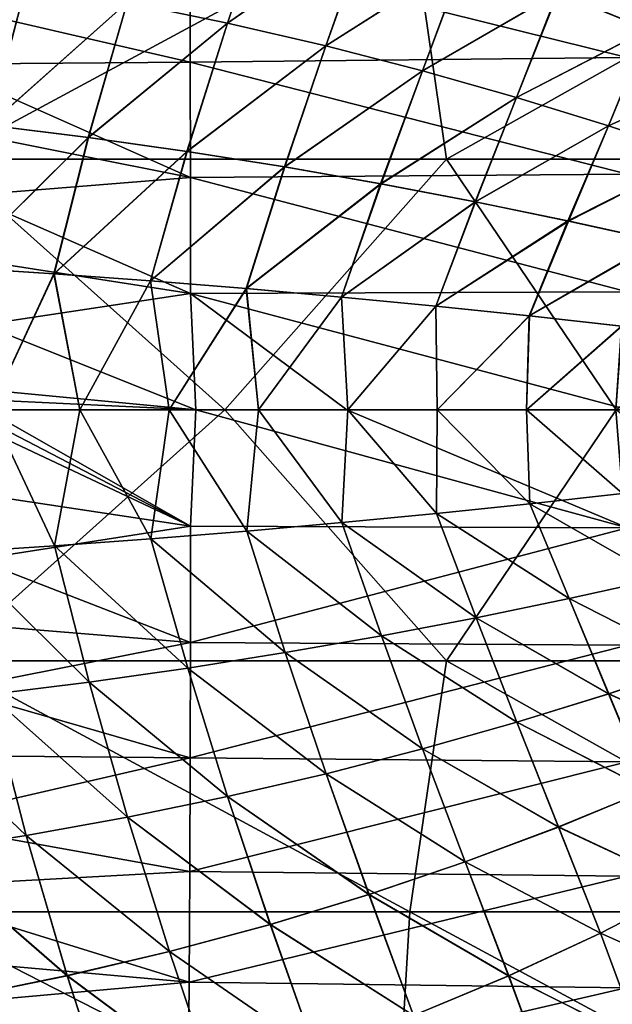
# Model space of a CAD drawing. Header units: metres. Extents: x -59 to 113, y -107 to 107.
# Tile 168 of 192: x 63.96 to 71.42, y -7.49 to 4.91. Entities that reach past the tile are written whole.
import ezdxf

# ---------------------------------------------------------------- set-up
doc = ezdxf.new("R2010")
doc.units = ezdxf.units.M
doc.layers.add('solid_20_382_333_XXX', color=7, linetype='CONTINUOUS')

msp = doc.modelspace()

# ---------------------------------------------------------------- linework, layer by layer
at = {"layer": 'solid_20_382_333_XXX'}
for points in [[(65.314957, 5.130075, 31.644697), (66.574631, 4.869884, 31.602165), (67.106216, 6.482317, 31.556562)], [(67.111778, 6.480989, 27.515333), (66.575066, 4.86998, 27.469563), (65.315353, 5.130198, 27.427031)], [(66.574631, 4.869884, 31.602165), (68.347595, 6.106387, 31.515663), (67.106216, 6.482317, 31.556562)], [(67.111778, 6.480989, 27.515333), (68.35363, 6.104704, 27.556253), (66.575066, 4.86998, 27.469563)], [(68.873924, 6.320729, -24.160791), (62.515575, 6.320729, -23.93788), (63.01339, 3.158785, -23.95034)], [(68.873924, 6.320729, -24.160791), (63.01339, 3.158785, -23.95034), (69.332077, 3.158785, -24.173407)], [(74.956406, 6.320729, -24.413824), (68.873924, 6.320729, -24.160791), (69.332077, 3.158785, -24.173407)], [(74.956406, 6.320729, -24.413824), (69.332077, 3.158785, -24.173407), (75.377937, 3.158785, -24.426332)], [(66.574631, 4.869884, 31.602165), (67.814255, 4.582588, 31.558744), (68.347595, 6.106387, 31.515663)], [(68.35363, 6.104704, 27.556253), (67.814728, 4.582655, 27.512985), (66.575066, 4.86998, 27.469563)], [(67.814255, 4.582588, 31.558744), (69.557693, 5.697348, 31.474224), (68.347595, 6.106387, 31.515663)], [(68.35363, 6.104704, 27.556253), (69.56414, 5.695289, 27.597715), (67.814728, 4.582655, 27.512985)], [(70.731567, 5.257552, 31.432453), (71.866348, 4.790648, 31.390543), (72.375435, 6.019868, 31.351053)], [(72.372475, 6.021751, 27.720558), (71.873459, 4.787802, 27.681438), (70.738373, 5.255101, 27.639507)], [(71.607384, 4.437114, -48.693283), (66.100647, 5.804281, -49.275833), (71.602211, 5.879772, -48.603195)], [(66.100647, 5.804281, -49.275833), (66.10582, 4.377591, -49.358952), (62.613777, 5.189728, -49.753139)], [(71.607384, 4.437114, -48.693283), (66.10582, 4.377591, -49.358952), (66.100647, 5.804281, -49.275833)], [(67.814255, 4.582588, 31.558744), (69.029221, 4.269764, 31.514616), (69.557693, 5.697348, 31.474224)], [(69.56414, 5.695289, 27.597715), (69.029724, 4.2698, 27.557116), (67.814728, 4.582655, 27.512985)], [(69.029221, 4.269764, 31.514616), (70.731567, 5.257552, 31.432453), (69.557693, 5.697348, 31.474224)], [(69.56414, 5.695289, 27.597715), (70.738373, 5.255101, 27.639507), (69.029724, 4.2698, 27.557116)], [(62.313831, 3.72048, 31.766457), (64.039833, 5.361589, 31.68615), (62.753864, 5.562851, 31.726336)], [(62.754166, 5.563018, 27.345387), (64.040184, 5.361736, 27.385576), (62.317631, 3.720245, 27.305378)], [(62.313831, 3.72048, 31.766457), (63.572193, 3.585226, 31.725349), (64.039833, 5.361589, 31.68615)], [(64.040184, 5.361736, 27.385576), (63.576607, 3.584849, 27.34651), (62.317631, 3.720245, 27.305378)], [(63.572193, 3.585226, 31.725349), (65.314957, 5.130075, 31.644697), (64.039833, 5.361589, 31.68615)], [(64.040184, 5.361736, 27.385576), (65.315353, 5.130198, 27.427031), (63.576607, 3.584849, 27.34651)], [(69.029221, 4.269764, 31.514616), (70.215508, 3.933347, 31.469967), (70.731567, 5.257552, 31.432453)], [(70.738373, 5.255101, 27.639507), (70.216049, 3.933351, 27.601765), (69.029724, 4.2698, 27.557116)], [(70.215508, 3.933347, 31.469967), (71.866348, 4.790648, 31.390543), (70.731567, 5.257552, 31.432453)], [(70.738373, 5.255101, 27.639507), (71.873459, 4.787802, 27.681438), (70.216049, 3.933351, 27.601765)], [(66.10582, 4.377591, -49.358952), (62.89476, 4.354146, -49.759819), (62.613777, 5.189728, -49.753139)], [(63.572193, 3.585226, 31.725349), (64.82354, 3.429277, 31.682913), (65.314957, 5.130075, 31.644697)], [(65.315353, 5.130198, 27.427031), (64.828552, 3.428741, 27.388973), (63.576607, 3.584849, 27.34651)], [(64.82354, 3.429277, 31.682913), (66.574631, 4.869884, 31.602165), (65.314957, 5.130075, 31.644697)], [(65.315353, 5.130198, 27.427031), (66.575066, 4.86998, 27.469563), (64.828552, 3.428741, 27.388973)], [(64.82354, 3.429277, 31.682913), (66.064522, 3.253728, 31.639288), (66.574631, 4.869884, 31.602165)], [(66.575066, 4.86998, 27.469563), (66.070099, 3.253016, 27.432623), (64.828552, 3.428741, 27.388973)], [(66.064522, 3.253728, 31.639288), (67.814255, 4.582588, 31.558744), (66.574631, 4.869884, 31.602165)], [(66.575066, 4.86998, 27.469563), (67.814728, 4.582655, 27.512985), (66.070099, 3.253016, 27.432623)], [(70.215508, 3.933347, 31.469967), (71.370865, 3.576353, 31.424969), (71.866348, 4.790648, 31.390543)], [(71.873459, 4.787802, 27.681438), (71.371429, 3.576324, 27.646767), (70.216049, 3.933351, 27.601765)], [(71.370865, 3.576353, 31.424969), (72.959641, 4.30059, 31.348686), (71.866348, 4.790648, 31.390543)], [(71.873459, 4.787802, 27.681438), (72.966995, 4.297348, 27.723314), (71.371429, 3.576324, 27.646767)], [(66.064522, 3.253728, 31.639288), (67.291756, 3.059672, 31.59462), (67.814255, 4.582588, 31.558744)], [(67.814728, 4.582655, 27.512985), (67.297882, 3.058771, 27.47732), (66.070099, 3.253016, 27.432623)], [(67.291756, 3.059672, 31.59462), (69.029221, 4.269764, 31.514616), (67.814255, 4.582588, 31.558744)], [(67.814728, 4.582655, 27.512985), (69.029724, 4.2698, 27.557116), (67.297882, 3.058771, 27.47732)], [(66.10582, 4.377591, -49.358952), (66.108635, 2.926912, -49.403774), (62.89476, 4.354146, -49.759819)], [(66.108635, 2.926912, -49.403774), (63.120377, 3.522577, -49.76049), (62.89476, 4.354146, -49.759819)], [(71.610207, 2.968314, -48.741844), (66.10582, 4.377591, -49.358952), (71.607384, 4.437114, -48.693283)], [(71.610207, 2.968314, -48.741844), (66.108635, 2.926912, -49.403774), (66.10582, 4.377591, -49.358952)], [(67.291756, 3.059672, 31.59462), (68.501892, 2.848205, 31.549049), (69.029221, 4.269764, 31.514616)], [(69.029724, 4.2698, 27.557116), (68.50853, 2.847101, 27.522917), (67.297882, 3.058771, 27.47732)], [(68.501892, 2.848205, 31.549049), (70.215508, 3.933347, 31.469967), (69.029221, 4.269764, 31.514616)], [(69.029724, 4.2698, 27.557116), (70.216049, 3.933351, 27.601765), (68.50853, 2.847101, 27.522917)], [(71.370865, 3.576353, 31.424969), (72.493347, 3.201998, 31.379787), (72.959641, 4.30059, 31.348686)], [(72.966995, 4.297348, 27.723314), (72.493935, 3.201935, 27.691948), (71.371429, 3.576324, 27.646767)], [(68.501892, 2.848205, 31.549049), (69.692047, 2.620714, 31.502718), (70.215508, 3.933347, 31.469967)], [(70.216049, 3.933351, 27.601765), (69.699158, 2.619402, 27.569275), (68.50853, 2.847101, 27.522917)], [(69.692047, 2.620714, 31.502718), (71.370865, 3.576353, 31.424969), (70.215508, 3.933347, 31.469967)], [(70.216049, 3.933351, 27.601765), (71.371429, 3.576324, 27.646767), (69.699158, 2.619402, 27.569275)], [(66.108635, 2.926912, -49.403774), (63.293671, 2.699359, -49.757332), (63.120377, 3.522577, -49.76049)], [(63.172108, 1.792565, 31.752871), (64.82354, 3.429277, 31.682913), (63.572193, 3.585226, 31.725349)], [(63.576607, 3.584849, 27.34651), (64.828552, 3.428741, 27.388973), (63.174236, 1.792504, 27.318913)], [(69.692047, 2.620714, 31.502718), (70.860634, 2.379371, 31.455755), (71.370865, 3.576353, 31.424969)], [(71.371429, 3.576324, 27.646767), (70.868195, 2.37785, 27.616264), (69.699158, 2.619402, 27.569275)], [(70.860634, 2.379371, 31.455755), (72.493347, 3.201998, 31.379787), (71.370865, 3.576353, 31.424969)], [(71.371429, 3.576324, 27.646767), (72.493935, 3.201935, 27.691948), (70.868195, 2.37785, 27.616264)], [(63.172108, 1.792565, 31.752871), (64.391144, 1.714012, 31.710619), (64.82354, 3.429277, 31.682913)], [(64.828552, 3.428741, 27.388973), (64.39357, 1.71391, 27.361177), (63.174236, 1.792504, 27.318913)], [(64.391144, 1.714012, 31.710619), (66.064522, 3.253728, 31.639288), (64.82354, 3.429277, 31.682913)], [(64.828552, 3.428741, 27.388973), (66.070099, 3.253016, 27.432623), (64.39357, 1.71391, 27.361177)], [(64.391144, 1.714012, 31.710619), (65.60495, 1.625447, 31.667078), (66.064522, 3.253728, 31.639288)], [(66.070099, 3.253016, 27.432623), (65.607666, 1.625299, 27.404732), (64.39357, 1.71391, 27.361177)], [(65.60495, 1.625447, 31.667078), (67.291756, 3.059672, 31.59462), (66.064522, 3.253728, 31.639288)], [(66.070099, 3.253016, 27.432623), (67.297882, 3.058771, 27.47732), (65.607666, 1.625299, 27.404732)], [(63.01339, 3.158785, -23.95034), (61.581226, -0.000001, -23.903755), (66.544136, -0.000001, -24.068426)], [(69.332077, 3.158785, -24.173407), (63.01339, 3.158785, -23.95034), (66.544136, -0.000001, -24.068426)], [(69.332077, 3.158785, -24.173407), (66.544136, -0.000001, -24.068426), (71.470314, -0.000001, -24.255993)], [(75.377937, 3.158785, -24.426332), (69.332077, 3.158785, -24.173407), (71.470314, -0.000001, -24.255993)], [(70.860634, 2.379371, 31.455755), (72.006279, 2.126473, 31.408291), (72.493347, 3.201998, 31.379787)], [(72.493935, 3.201935, 27.691948), (72.014252, 2.124747, 27.663755), (70.868195, 2.37785, 27.616264)], [(65.60495, 1.625447, 31.667078), (66.811699, 1.527438, 31.622326), (67.291756, 3.059672, 31.59462)], [(67.297882, 3.058771, 27.47732), (66.814697, 1.527239, 27.449497), (65.607666, 1.625299, 27.404732)], [(66.811699, 1.527438, 31.622326), (68.501892, 2.848205, 31.549049), (67.291756, 3.059672, 31.59462)], [(67.297882, 3.058771, 27.47732), (68.50853, 2.847101, 27.522917), (66.814697, 1.527239, 27.449497)], [(66.108635, 2.926912, -49.403774), (66.10981, 1.46381, -49.422047), (63.293671, 2.699359, -49.757332)], [(71.611382, 1.485658, -48.761635), (66.108635, 2.926912, -49.403774), (71.610207, 2.968314, -48.741844)], [(71.611382, 1.485658, -48.761635), (66.10981, 1.46381, -49.422047), (66.108635, 2.926912, -49.403774)], [(66.811699, 1.527438, 31.622326), (68.00956, 1.420553, 31.576447), (68.501892, 2.848205, 31.549049)], [(68.50853, 2.847101, 27.522917), (68.012833, 1.420301, 27.495392), (66.814697, 1.527239, 27.449497)], [(68.00956, 1.420553, 31.576447), (69.692047, 2.620714, 31.502718), (68.501892, 2.848205, 31.549049)], [(68.50853, 2.847101, 27.522917), (69.699158, 2.619402, 27.569275), (68.012833, 1.420301, 27.495392)], [(66.10981, 1.46381, -49.422047), (63.418343, 1.88315, -49.752399), (63.293671, 2.699359, -49.757332)], [(68.00956, 1.420553, 31.576447), (69.196999, 1.305537, 31.529514), (69.692047, 2.620714, 31.502718)], [(69.699158, 2.619402, 27.569275), (69.200539, 1.305231, 27.542339), (68.012833, 1.420301, 27.495392)], [(69.196999, 1.305537, 31.529514), (70.860634, 2.379371, 31.455755), (69.692047, 2.620714, 31.502718)], [(69.699158, 2.619402, 27.569275), (70.868195, 2.37785, 27.616264), (69.200539, 1.305231, 27.542339)], [(69.196999, 1.305537, 31.529514), (70.373192, 1.183554, 31.481604), (70.860634, 2.379371, 31.455755)], [(70.868195, 2.37785, 27.616264), (70.376991, 1.183194, 27.590263), (69.200539, 1.305231, 27.542339)], [(70.373192, 1.183554, 31.481604), (72.006279, 2.126473, 31.408291), (70.860634, 2.379371, 31.455755)], [(70.868195, 2.37785, 27.616264), (72.014252, 2.124747, 27.663755), (70.376991, 1.183194, 27.590263)], [(70.373192, 1.183554, 31.481604), (71.537399, 1.055829, 31.432791), (72.006279, 2.126473, 31.408291)], [(72.014252, 2.124747, 27.663755), (71.541451, 1.055415, 27.639091), (70.376991, 1.183194, 27.590263)], [(66.10981, 1.46381, -49.422047), (63.497364, 1.069762, -49.747578), (63.418343, 1.88315, -49.752399)], [(63.172108, 1.792565, 31.752871), (63.591526, 0.000003, 31.742849), (64.391144, 1.714012, 31.710619)], [(63.174236, 1.792504, 27.318913), (64.39357, 1.71391, 27.361177), (63.591537, 0.000002, 27.328861)], [(64.391144, 1.714012, 31.710619), (63.591526, 0.000003, 31.742849), (64.716431, 0.000002, 31.702997)], [(64.39357, 1.71391, 27.361177), (64.716446, 0.000002, 27.368713), (63.591537, 0.000002, 27.328861)], [(64.391144, 1.714012, 31.710619), (64.716431, 0.000002, 31.702997), (65.60495, 1.625447, 31.667078)], [(64.39357, 1.71391, 27.361177), (65.607666, 1.625299, 27.404732), (64.716446, 0.000002, 27.368713)], [(65.60495, 1.625447, 31.667078), (64.716431, 0.000002, 31.702997), (65.841293, 0.000002, 31.66188)], [(65.607666, 1.625299, 27.404732), (65.841309, 0.000002, 27.40983), (64.716446, 0.000002, 27.368713)], [(65.60495, 1.625447, 31.667078), (65.841293, 0.000002, 31.66188), (66.811699, 1.527438, 31.622326)], [(65.607666, 1.625299, 27.404732), (66.814697, 1.527239, 27.449497), (65.841309, 0.000002, 27.40983)], [(66.811699, 1.527438, 31.622326), (65.841293, 0.000002, 31.66188), (66.96611, 0.000002, 31.619497)], [(66.814697, 1.527239, 27.449497), (66.966133, 0.000002, 27.452215), (65.841309, 0.000002, 27.40983)], [(66.811699, 1.527438, 31.622326), (66.96611, 0.000002, 31.619497), (68.00956, 1.420553, 31.576447)], [(66.814697, 1.527239, 27.449497), (68.012833, 1.420301, 27.495392), (66.966133, 0.000002, 27.452215)], [(66.10981, 1.46381, -49.422047), (66.176888, 0.000891, -49.417339), (63.497364, 1.069762, -49.747578)], [(71.621864, -0.000674, -48.764191), (66.10981, 1.46381, -49.422047), (71.611382, 1.485658, -48.761635)], [(68.079979, 0.000223, -49.185974), (66.176888, 0.000891, -49.417339), (66.10981, 1.46381, -49.422047)], [(68.079979, 0.000223, -49.185974), (66.10981, 1.46381, -49.422047), (71.621864, -0.000674, -48.764191)], [(68.00956, 1.420553, 31.576447), (66.96611, 0.000002, 31.619497), (68.090874, 0.000002, 31.575848)], [(68.012833, 1.420301, 27.495392), (68.090904, 0.000002, 27.495865), (66.966133, 0.000002, 27.452215)], [(68.00956, 1.420553, 31.576447), (68.090874, 0.000002, 31.575848), (69.196999, 1.305537, 31.529514)], [(68.012833, 1.420301, 27.495392), (69.200539, 1.305231, 27.542339), (68.090904, 0.000002, 27.495865)], [(69.196999, 1.305537, 31.529514), (68.090874, 0.000002, 31.575848), (69.215591, 0.000002, 31.530931)], [(69.200539, 1.305231, 27.542339), (69.215622, 0.000002, 27.540781), (68.090904, 0.000002, 27.495865)], [(69.196999, 1.305537, 31.529514), (69.215591, 0.000002, 31.530931), (70.373192, 1.183554, 31.481604)], [(69.200539, 1.305231, 27.542339), (70.376991, 1.183194, 27.590263), (69.215622, 0.000002, 27.540781)], [(70.373192, 1.183554, 31.481604), (69.215591, 0.000002, 31.530931), (70.340256, 0.000002, 31.484751)], [(70.376991, 1.183194, 27.590263), (70.340286, 0.000002, 27.586962), (69.215622, 0.000002, 27.540781)], [(70.373192, 1.183554, 31.481604), (70.340256, 0.000002, 31.484751), (71.537399, 1.055829, 31.432791)], [(70.376991, 1.183194, 27.590263), (71.541451, 1.055415, 27.639091), (70.340286, 0.000002, 27.586962)], [(66.176888, 0.000891, -49.417339), (63.532619, 0.253287, -49.744678), (63.497364, 1.069762, -49.747578)], [(71.537399, 1.055829, 31.432791), (70.340256, 0.000002, 31.484751), (71.464859, 0.000001, 31.437304)], [(71.541451, 1.055415, 27.639091), (71.46489, 0.000001, 27.634409), (70.340286, 0.000002, 27.586962)], [(66.176888, 0.000891, -49.417339), (63.534698, 0.125233, -49.748337), (63.532619, 0.253287, -49.744678)], [(66.176888, 0.000891, -49.417339), (63.534756, -0.001218, -49.744469), (63.534698, 0.125233, -49.748337)], [(63.176899, -1.792273, 31.752707), (64.396606, -1.713632, 31.710426), (63.591526, 0.000003, 31.742849)], [(63.591537, 0.000002, 27.328861), (64.396866, -1.713614, 27.361292), (63.177128, -1.792259, 27.319012)], [(66.109833, -1.465457, -49.422035), (63.534756, -0.001218, -49.744469), (66.176888, 0.000891, -49.417339)], [(64.396606, -1.713632, 31.710426), (64.716431, 0.000002, 31.702997), (63.591526, 0.000003, 31.742849)], [(63.591537, 0.000002, 27.328861), (64.716446, 0.000002, 27.368713), (64.396866, -1.713614, 27.361292)], [(64.396606, -1.713632, 31.710426), (65.611061, -1.624971, 31.666855), (64.716431, 0.000002, 31.702997)], [(64.716446, 0.000002, 27.368713), (65.611351, -1.624949, 27.404865), (64.396866, -1.713614, 27.361292)], [(65.611061, -1.624971, 31.666855), (65.841293, 0.000002, 31.66188), (64.716431, 0.000002, 31.702997)], [(64.716446, 0.000002, 27.368713), (65.841309, 0.000002, 27.40983), (65.611351, -1.624949, 27.404865)], [(65.611061, -1.624971, 31.666855), (66.818443, -1.526858, 31.622072), (65.841293, 0.000002, 31.66188)], [(65.841309, 0.000002, 27.40983), (66.818756, -1.526831, 27.44965), (65.611351, -1.624949, 27.404865)], [(66.818443, -1.526858, 31.622072), (66.96611, 0.000002, 31.619497), (65.841293, 0.000002, 31.66188)], [(65.841309, 0.000002, 27.40983), (66.966133, 0.000002, 27.452215), (66.818756, -1.526831, 27.44965)], [(71.611359, -1.483633, -48.76165), (66.109833, -1.465457, -49.422035), (66.176888, 0.000891, -49.417339)], [(71.611359, -1.483633, -48.76165), (66.176888, 0.000891, -49.417339), (68.079979, 0.000223, -49.185974)], [(66.818443, -1.526858, 31.622072), (68.016922, -1.419863, 31.576159), (66.96611, 0.000002, 31.619497)], [(66.966133, 0.000002, 27.452215), (68.017258, -1.419831, 27.495564), (66.818756, -1.526831, 27.44965)], [(68.016922, -1.419863, 31.576159), (68.090874, 0.000002, 31.575848), (66.96611, 0.000002, 31.619497)], [(66.966133, 0.000002, 27.452215), (68.090904, 0.000002, 27.495865), (68.017258, -1.419831, 27.495564)], [(68.016922, -1.419863, 31.576159), (69.204956, -1.304734, 31.529194), (68.090874, 0.000002, 31.575848)], [(68.090904, 0.000002, 27.495865), (69.205322, -1.304697, 27.54253), (68.017258, -1.419831, 27.495564)], [(71.611359, -1.483633, -48.76165), (68.079979, 0.000223, -49.185974), (71.621864, -0.000674, -48.764191)], [(69.204956, -1.304734, 31.529194), (69.215591, 0.000002, 31.530931), (68.090874, 0.000002, 31.575848)], [(68.090904, 0.000002, 27.495865), (69.215622, 0.000002, 27.540781), (69.205322, -1.304697, 27.54253)], [(69.204956, -1.304734, 31.529194), (70.381729, -1.182638, 31.481251), (69.215591, 0.000002, 31.530931)], [(69.215622, 0.000002, 27.540781), (70.382118, -1.182597, 27.590475), (69.205322, -1.304697, 27.54253)], [(70.381729, -1.182638, 31.481251), (70.340256, 0.000002, 31.484751), (69.215591, 0.000002, 31.530931)], [(69.215622, 0.000002, 27.540781), (70.340286, 0.000002, 27.586962), (70.382118, -1.182597, 27.590475)], [(71.546509, -1.054802, 31.432404), (71.464859, 0.000001, 31.437304), (70.340256, 0.000002, 31.484751)], [(70.381729, -1.182638, 31.481251), (71.546509, -1.054802, 31.432404), (70.340256, 0.000002, 31.484751)], [(70.340286, 0.000002, 27.586962), (71.546913, -1.054756, 27.639324), (70.382118, -1.182597, 27.590475)], [(70.340286, 0.000002, 27.586962), (71.46489, 0.000001, 27.634409), (71.546913, -1.054756, 27.639324)], [(63.013367, -3.158785, -23.95034), (66.544136, -0.000001, -24.068426), (61.581226, -0.000001, -23.903755)], [(69.332191, -3.158785, -24.173412), (66.544136, -0.000001, -24.068426), (63.013367, -3.158785, -23.95034)], [(63.534676, -0.125889, -49.748367), (63.534756, -0.001218, -49.744469), (66.109833, -1.465457, -49.422035)], [(69.332191, -3.158785, -24.173412), (71.470314, -0.000001, -24.255993), (66.544136, -0.000001, -24.068426)], [(75.378174, -3.158785, -24.426344), (71.470314, -0.000001, -24.255993), (69.332191, -3.158785, -24.173412)], [(63.534676, -0.125889, -49.748367), (66.109833, -1.465457, -49.422035), (63.533485, -0.25329, -49.752319)], [(66.109833, -1.465457, -49.422035), (63.497303, -1.069875, -49.747585), (63.533485, -0.25329, -49.752319)], [(66.109833, -1.465457, -49.422035), (63.418274, -1.883383, -49.752403), (63.497303, -1.069875, -49.747585)], [(72.022446, -2.122792, 31.40761), (71.546509, -1.054802, 31.432404), (70.381729, -1.182638, 31.481251)], [(70.382118, -1.182597, 27.590475), (71.546913, -1.054756, 27.639324), (72.021858, -2.122925, 27.664076)], [(70.875961, -2.376089, 31.45513), (70.381729, -1.182638, 31.481251), (69.204956, -1.304734, 31.529194)], [(69.205322, -1.304697, 27.54253), (70.382118, -1.182597, 27.590475), (70.875404, -2.376208, 27.616558)], [(70.875961, -2.376089, 31.45513), (72.022446, -2.122792, 31.40761), (70.381729, -1.182638, 31.481251)], [(70.382118, -1.182597, 27.590475), (72.021858, -2.122925, 27.664076), (70.875404, -2.376208, 27.616558)], [(69.706467, -2.61784, 31.502148), (69.204956, -1.304734, 31.529194), (68.016922, -1.419863, 31.576159)], [(68.017258, -1.419831, 27.495564), (69.205322, -1.304697, 27.54253), (69.705948, -2.617943, 27.569544)], [(69.706467, -2.61784, 31.502148), (70.875961, -2.376089, 31.45513), (69.204956, -1.304734, 31.529194)], [(69.205322, -1.304697, 27.54253), (70.875404, -2.376208, 27.616558), (69.705948, -2.617943, 27.569544)], [(66.109833, -1.465457, -49.422035), (66.108673, -2.930957, -49.403687), (63.418274, -1.883383, -49.752403)], [(71.611359, -1.483633, -48.76165), (66.108673, -2.930957, -49.403687), (66.109833, -1.465457, -49.422035)], [(71.611359, -1.483633, -48.76165), (71.610207, -2.965045, -48.741917), (66.108673, -2.930957, -49.403687)], [(68.515343, -2.845738, 31.548534), (68.016922, -1.419863, 31.576159), (66.818443, -1.526858, 31.622072)], [(66.818756, -1.526831, 27.44965), (68.017258, -1.419831, 27.495564), (68.514854, -2.845826, 27.523159)], [(68.515343, -2.845738, 31.548534), (69.706467, -2.61784, 31.502148), (68.016922, -1.419863, 31.576159)], [(68.017258, -1.419831, 27.495564), (69.705948, -2.617943, 27.569544), (68.514854, -2.845826, 27.523159)], [(67.304169, -3.057601, 31.59416), (66.818443, -1.526858, 31.622072), (65.611061, -1.624971, 31.666855)], [(65.611351, -1.624949, 27.404865), (66.818756, -1.526831, 27.44965), (67.303726, -3.057675, 27.477535)], [(67.304169, -3.057601, 31.59416), (68.515343, -2.845738, 31.548534), (66.818443, -1.526858, 31.622072)], [(66.818756, -1.526831, 27.44965), (68.514854, -2.845826, 27.523159), (67.303726, -3.057675, 27.477535)], [(64.833694, -3.427922, 31.682562), (64.396606, -1.713632, 31.710426), (63.176899, -1.792273, 31.752707)], [(63.177128, -1.792259, 27.319012), (64.396866, -1.713614, 27.361292), (64.833336, -3.427969, 27.389137)], [(66.075829, -3.252028, 31.638884), (65.611061, -1.624971, 31.666855), (64.396606, -1.713632, 31.710426)], [(64.833694, -3.427922, 31.682562), (66.075829, -3.252028, 31.638884), (64.396606, -1.713632, 31.710426)], [(64.396866, -1.713614, 27.361292), (65.611351, -1.624949, 27.404865), (66.075432, -3.252088, 27.432814)], [(64.396866, -1.713614, 27.361292), (66.075432, -3.252088, 27.432814), (64.833336, -3.427969, 27.389137)], [(66.075829, -3.252028, 31.638884), (67.304169, -3.057601, 31.59416), (65.611061, -1.624971, 31.666855)], [(65.611351, -1.624949, 27.404865), (67.303726, -3.057675, 27.477535), (66.075432, -3.252088, 27.432814)], [(63.581135, -3.584183, 31.725052), (64.833694, -3.427922, 31.682562), (63.176899, -1.792273, 31.752707)], [(63.177128, -1.792259, 27.319012), (64.833336, -3.427969, 27.389137), (63.580826, -3.584219, 27.346649)], [(66.108673, -2.930957, -49.403687), (63.293579, -2.699691, -49.757336), (63.418274, -1.883383, -49.752403)], [(70.875404, -2.376208, 27.616558), (72.021858, -2.122925, 27.664076), (72.497589, -3.20053, 27.692097)], [(72.496651, -3.200856, 31.379652), (72.022446, -2.122792, 31.40761), (70.875961, -2.376089, 31.45513)], [(69.705948, -2.617943, 27.569544), (70.875404, -2.376208, 27.616558), (71.374924, -3.575044, 27.646904)], [(71.374023, -3.575336, 31.424843), (70.875961, -2.376089, 31.45513), (69.706467, -2.61784, 31.502148)], [(70.875404, -2.376208, 27.616558), (72.497589, -3.20053, 27.692097), (71.374924, -3.575044, 27.646904)], [(71.374023, -3.575336, 31.424843), (72.496651, -3.200856, 31.379652), (70.875961, -2.376089, 31.45513)], [(66.108673, -2.930957, -49.403687), (63.120262, -3.522957, -49.760494), (63.293579, -2.699691, -49.757336)], [(68.514854, -2.845826, 27.523159), (69.705948, -2.617943, 27.569544), (70.219368, -3.932201, 27.601891)], [(70.218506, -3.932456, 31.469852), (69.706467, -2.61784, 31.502148), (68.515343, -2.845738, 31.548534)], [(69.705948, -2.617943, 27.569544), (71.374924, -3.575044, 27.646904), (70.219368, -3.932201, 27.601891)], [(70.218506, -3.932456, 31.469852), (71.374023, -3.575336, 31.424843), (69.706467, -2.61784, 31.502148)], [(67.303726, -3.057675, 27.477535), (68.514854, -2.845826, 27.523159), (69.032845, -4.268779, 27.557228)], [(69.032036, -4.269, 31.514513), (68.515343, -2.845738, 31.548534), (67.304169, -3.057601, 31.59416)], [(68.514854, -2.845826, 27.523159), (70.219368, -3.932201, 27.601891), (69.032845, -4.268779, 27.557228)], [(69.032036, -4.269, 31.514513), (70.218506, -3.932456, 31.469852), (68.515343, -2.845738, 31.548534)], [(66.108673, -2.930957, -49.403687), (66.105865, -4.38396, -49.358669), (63.120262, -3.522957, -49.760494)], [(71.610207, -2.965045, -48.741917), (66.105865, -4.38396, -49.358669), (66.108673, -2.930957, -49.403687)], [(71.610207, -2.965045, -48.741917), (71.607414, -4.432653, -48.693485), (66.105865, -4.38396, -49.358669)], [(66.075432, -3.252088, 27.432814), (67.303726, -3.057675, 27.477535), (67.817627, -4.58176, 27.513086)], [(67.816872, -4.581946, 31.558651), (67.304169, -3.057601, 31.59416), (66.075829, -3.252028, 31.638884)], [(67.303726, -3.057675, 27.477535), (69.032845, -4.268779, 27.557228), (67.817627, -4.58176, 27.513086)], [(67.816872, -4.581946, 31.558651), (69.032036, -4.269, 31.514513), (67.304169, -3.057601, 31.59416)], [(62.514992, -6.320729, -23.93786), (68.873177, -6.320729, -24.160763), (63.013367, -3.158785, -23.95034)], [(68.873177, -6.320729, -24.160763), (69.332191, -3.158785, -24.173412), (63.013367, -3.158785, -23.95034)], [(68.873177, -6.320729, -24.160763), (74.955513, -6.320729, -24.413784), (69.332191, -3.158785, -24.173412)], [(74.955513, -6.320729, -24.413784), (75.378174, -3.158785, -24.426344), (69.332191, -3.158785, -24.173412)], [(72.97126, -4.295158, 31.348232), (72.496651, -3.200856, 31.379652), (71.374023, -3.575336, 31.424843)], [(71.374924, -3.575044, 27.646904), (72.497589, -3.20053, 27.692097), (72.972366, -4.294642, 27.723522)], [(64.833336, -3.427969, 27.389137), (66.075432, -3.252088, 27.432814), (66.577721, -4.869203, 27.46965)], [(66.577026, -4.869356, 31.602083), (66.075829, -3.252028, 31.638884), (64.833694, -3.427922, 31.682562)], [(66.075432, -3.252088, 27.432814), (67.817627, -4.58176, 27.513086), (66.577721, -4.869203, 27.46965)], [(66.577026, -4.869356, 31.602083), (67.816872, -4.581946, 31.558651), (66.075829, -3.252028, 31.638884)], [(63.580826, -3.584219, 27.346649), (64.833336, -3.427969, 27.389137), (65.317749, -5.129531, 27.427107)], [(65.317116, -5.129654, 31.644625), (64.833694, -3.427922, 31.682562), (63.581135, -3.584183, 31.725052)], [(64.833336, -3.427969, 27.389137), (66.577721, -4.869203, 27.46965), (65.317749, -5.129531, 27.427107)], [(65.317116, -5.129654, 31.644625), (66.577026, -4.869356, 31.602083), (64.833694, -3.427922, 31.682562)], [(62.321262, -3.719741, 27.305492), (63.580826, -3.584219, 27.346649), (64.042297, -5.361169, 27.385639)], [(64.04174, -5.361264, 31.686089), (63.581135, -3.584183, 31.725052), (62.321529, -3.719716, 31.766211)], [(66.105865, -4.38396, -49.358669), (62.894642, -4.354491, -49.759819), (63.120262, -3.522957, -49.760494)], [(63.580826, -3.584219, 27.346649), (65.317749, -5.129531, 27.427107), (64.042297, -5.361169, 27.385639)], [(64.04174, -5.361264, 31.686089), (65.317116, -5.129654, 31.644625), (63.581135, -3.584183, 31.725052)], [(71.877571, -4.785819, 31.390121), (71.374023, -3.575336, 31.424843), (70.218506, -3.932456, 31.469852)], [(70.219368, -3.932201, 27.601891), (71.374924, -3.575044, 27.646904), (71.878639, -4.785359, 27.681629)], [(71.877571, -4.785819, 31.390121), (72.97126, -4.295158, 31.348232), (71.374023, -3.575336, 31.424843)], [(71.374924, -3.575044, 27.646904), (72.972366, -4.294642, 27.723522), (71.878639, -4.785359, 27.681629)], [(62.321262, -3.719741, 27.305492), (64.042297, -5.361169, 27.385639), (62.755993, -5.562541, 27.34544)], [(62.755505, -5.562612, 31.726286), (64.04174, -5.361264, 31.686089), (62.321529, -3.719716, 31.766211)], [(70.742302, -5.253327, 31.432064), (70.218506, -3.932456, 31.469852), (69.032036, -4.269, 31.514513)], [(69.032845, -4.268779, 27.557228), (70.219368, -3.932201, 27.601891), (70.743324, -5.252924, 27.639683)], [(70.742302, -5.253327, 31.432064), (71.877571, -4.785819, 31.390121), (70.218506, -3.932456, 31.469852)], [(70.219368, -3.932201, 27.601891), (71.878639, -4.785359, 27.681629), (70.743324, -5.252924, 27.639683)], [(69.567856, -5.693723, 31.473869), (69.032036, -4.269, 31.514513), (67.816872, -4.581946, 31.558651)], [(67.817627, -4.58176, 27.513086), (69.032845, -4.268779, 27.557228), (69.568825, -5.693377, 27.597874)], [(69.567856, -5.693723, 31.473869), (70.742302, -5.253327, 31.432064), (69.032036, -4.269, 31.514513)], [(69.032845, -4.268779, 27.557228), (70.743324, -5.252924, 27.639683), (69.568825, -5.693377, 27.597874)], [(66.105865, -4.38396, -49.358669), (62.613674, -5.189996, -49.753136), (62.894642, -4.354491, -49.759819)], [(66.105865, -4.38396, -49.358669), (66.100693, -5.812843, -49.275177), (62.613674, -5.189996, -49.753136)], [(71.607414, -4.432653, -48.693485), (66.100693, -5.812843, -49.275177), (66.105865, -4.38396, -49.358669)], [(71.607414, -4.432653, -48.693485), (71.602287, -5.8742, -48.603638), (66.100693, -5.812843, -49.275177)], [(68.357094, -6.10334, 31.515345), (67.816872, -4.581946, 31.558651), (66.577026, -4.869356, 31.602083)], [(66.577721, -4.869203, 27.46965), (67.817627, -4.58176, 27.513086), (68.358002, -6.103048, 27.556396)], [(68.357094, -6.10334, 31.515345), (69.567856, -5.693723, 31.473869), (67.816872, -4.581946, 31.558651)], [(67.817627, -4.58176, 27.513086), (69.568825, -5.693377, 27.597874), (68.358002, -6.103048, 27.556396)], [(72.378777, -6.018063, 31.350939), (71.877571, -4.785819, 31.390121), (70.742302, -5.253327, 31.432064)], [(70.743324, -5.252924, 27.639683), (71.878639, -4.785359, 27.681629), (72.379486, -6.017678, 27.720797)], [(67.11496, -6.479814, 31.55628), (66.577026, -4.869356, 31.602083), (65.317116, -5.129654, 31.644625)], [(65.317749, -5.129531, 27.427107), (66.577721, -4.869203, 27.46965), (67.115799, -6.479573, 27.515457)], [(67.11496, -6.479814, 31.55628), (68.357094, -6.10334, 31.515345), (66.577026, -4.869356, 31.602083)], [(66.577721, -4.869203, 27.46965), (68.358002, -6.103048, 27.556396), (67.115799, -6.479573, 27.515457)], [(66.100693, -5.812843, -49.275177), (62.276424, -6.021323, -49.738262), (62.613674, -5.189996, -49.753136)], [(65.846977, -6.821145, 31.596464), (65.317116, -5.129654, 31.644625), (64.04174, -5.361264, 31.686089)], [(64.042297, -5.361169, 27.385639), (65.317749, -5.129531, 27.427107), (65.847748, -6.820951, 27.475269)], [(65.846977, -6.821145, 31.596464), (67.11496, -6.479814, 31.55628), (65.317116, -5.129654, 31.644625)], [(65.317749, -5.129531, 27.427107), (67.115799, -6.479573, 27.515457), (65.847748, -6.820951, 27.475269)], [(71.270004, -6.589629, 31.388754), (70.742302, -5.253327, 31.432064), (69.567856, -5.693723, 31.473869)], [(69.568825, -5.693377, 27.597874), (70.743324, -5.252924, 27.639683), (71.270691, -6.589292, 27.68298)], [(71.270004, -6.589629, 31.388754), (72.378777, -6.018063, 31.350939), (70.742302, -5.253327, 31.432064)], [(70.743324, -5.252924, 27.639683), (72.379486, -6.017678, 27.720797), (71.270691, -6.589292, 27.68298)], [(64.55867, -7.125334, 31.635687), (64.04174, -5.361264, 31.686089), (62.755505, -5.562612, 31.726286)], [(62.755993, -5.562541, 27.34544), (64.042297, -5.361169, 27.385639), (64.559357, -7.125184, 27.436045)], [(64.55867, -7.125334, 31.635687), (65.846977, -6.821145, 31.596464), (64.04174, -5.361264, 31.686089)], [(64.042297, -5.361169, 27.385639), (65.847748, -6.820951, 27.475269), (64.559357, -7.125184, 27.436045)], [(63.255566, -7.390384, 31.673735), (64.55867, -7.125334, 31.635687), (62.755505, -5.562612, 31.726286)], [(62.755993, -5.562541, 27.34544), (64.559357, -7.125184, 27.436045), (63.256161, -7.390272, 27.397993)], [(70.115067, -7.12779, 31.42658), (69.567856, -5.693723, 31.473869), (68.357094, -6.10334, 31.515345)], [(68.358002, -6.103048, 27.556396), (69.568825, -5.693377, 27.597874), (70.115723, -7.1275, 27.645151)], [(70.115067, -7.12779, 31.42658), (71.270004, -6.589629, 31.388754), (69.567856, -5.693723, 31.473869)], [(69.568825, -5.693377, 27.597874), (71.270691, -6.589292, 27.68298), (70.115723, -7.1275, 27.645151)], [(66.100693, -5.812843, -49.275177), (66.092468, -7.206246, -49.141731), (62.276424, -6.021323, -49.738262)], [(71.602287, -5.8742, -48.603638), (66.092468, -7.206246, -49.141731), (66.100693, -5.812843, -49.275177)], [(71.602287, -5.8742, -48.603638), (71.594124, -7.277799, -48.46014), (66.092468, -7.206246, -49.141731)], [(66.092468, -7.206246, -49.141731), (61.885765, -6.835063, -49.713505), (62.276424, -6.021323, -49.738262)], [(72.856293, -7.295902, 31.307451), (72.378777, -6.018063, 31.350939), (71.270004, -6.589629, 31.388754)], [(71.270691, -6.589292, 27.68298), (72.379486, -6.017678, 27.720797), (72.856178, -7.295979, 27.764256)], [(68.917358, -7.628442, 31.464218), (68.357094, -6.10334, 31.515345), (67.11496, -6.479814, 31.55628)], [(67.115799, -6.479573, 27.515457), (68.358002, -6.103048, 27.556396), (68.917976, -7.628196, 27.607512)], [(68.917358, -7.628442, 31.464218), (70.115067, -7.12779, 31.42658), (68.357094, -6.10334, 31.515345)], [(68.358002, -6.103048, 27.556396), (70.115723, -7.1275, 27.645151), (68.917976, -7.628196, 27.607512)], [(62.369469, -9.482674, -23.937826), (68.687569, -9.482674, -24.160223), (62.514992, -6.320729, -23.93786)], [(68.687569, -9.482674, -24.160223), (68.873177, -6.320729, -24.160763), (62.514992, -6.320729, -23.93786)], [(68.687569, -9.482674, -24.160223), (74.733292, -9.482674, -24.412518), (68.873177, -6.320729, -24.160763)], [(74.733292, -9.482674, -24.412518), (74.955513, -6.320729, -24.413784), (68.873177, -6.320729, -24.160763)], [(67.682518, -8.088914, 31.50145), (67.11496, -6.479814, 31.55628), (65.846977, -6.821145, 31.596464)], [(65.847748, -6.820951, 27.475269), (67.115799, -6.479573, 27.515457), (67.68309, -8.088711, 27.570278)], [(67.682518, -8.088914, 31.50145), (68.917358, -7.628442, 31.464218), (67.11496, -6.479814, 31.55628)], [(67.115799, -6.479573, 27.515457), (68.917976, -7.628196, 27.607512), (67.68309, -8.088711, 27.570278)], [(71.780472, -7.962144, 31.340065), (71.270004, -6.589629, 31.388754), (70.115067, -7.12779, 31.42658)], [(70.115723, -7.1275, 27.645151), (71.270691, -6.589292, 27.68298), (71.780357, -7.96221, 27.731642)], [(71.780472, -7.962144, 31.340065), (72.856293, -7.295902, 31.307451), (71.270004, -6.589629, 31.388754)], [(71.270691, -6.589292, 27.68298), (72.856178, -7.295979, 27.764256), (71.780357, -7.96221, 27.731642)], [(66.092468, -7.206246, -49.141731), (61.445816, -7.620955, -49.678562), (61.885765, -6.835063, -49.713505)], [(66.416656, -8.506846, 31.538059), (65.846977, -6.821145, 31.596464), (64.55867, -7.125334, 31.635687)], [(64.559357, -7.125184, 27.436045), (65.847748, -6.820951, 27.475269), (66.417183, -8.506683, 27.533667)], [(66.416656, -8.506846, 31.538059), (67.682518, -8.088914, 31.50145), (65.846977, -6.821145, 31.596464)], [(65.847748, -6.820951, 27.475269), (67.68309, -8.088711, 27.570278), (66.417183, -8.506683, 27.533667)], [(65.125885, -8.87988, 31.573828), (64.55867, -7.125334, 31.635687), (63.255566, -7.390384, 31.673735)], [(63.256161, -7.390272, 27.397993), (64.559357, -7.125184, 27.436045), (65.126358, -8.879752, 27.497894)], [(65.125885, -8.87988, 31.573828), (66.416656, -8.506846, 31.538059), (64.55867, -7.125334, 31.635687)], [(64.559357, -7.125184, 27.436045), (66.417183, -8.506683, 27.533667), (65.126358, -8.879752, 27.497894)], [(70.653023, -8.589031, 31.372772), (70.115067, -7.12779, 31.42658), (68.917358, -7.628442, 31.464218)], [(68.917976, -7.628196, 27.607512), (70.115723, -7.1275, 27.645151), (70.652916, -8.589087, 27.698935)], [(70.653023, -8.589031, 31.372772), (71.780472, -7.962144, 31.340065), (70.115067, -7.12779, 31.42658)], [(70.115723, -7.1275, 27.645151), (71.780357, -7.96221, 27.731642), (70.652916, -8.589087, 27.698935)], [(66.092468, -7.206246, -49.141731), (66.080772, -8.555921, -48.950832), (61.445816, -7.620955, -49.678562)], [(71.594124, -7.277799, -48.46014), (66.080772, -8.555921, -48.950832), (66.092468, -7.206246, -49.141731)], [(71.594124, -7.277799, -48.46014), (71.582573, -8.63508, -48.255341), (66.080772, -8.555921, -48.950832)], [(63.81633, -9.205653, 31.60854), (65.125885, -8.87988, 31.573828), (63.255566, -7.390384, 31.673735)], [(63.256161, -7.390272, 27.397993), (65.126358, -8.879752, 27.497894), (63.816746, -9.205557, 27.463181)]]:
    msp.add_3dface(points, dxfattribs=at)

doc.saveas('drawing.dxf')
